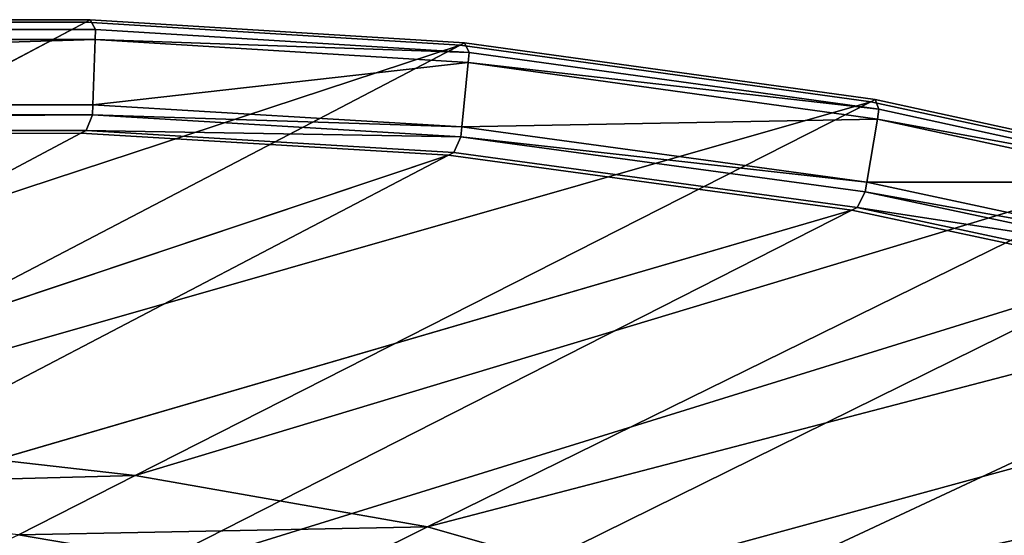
# Model space of a CAD drawing. Extents: x 0 to 1.55, y -0.75 to 0.
# Tile 75 of 77: x 1.12 to 1.29, y -0.09 to 0. Entities that reach past the tile are written whole.
import ezdxf

# ---------------------------------------------------------------- set-up
doc = ezdxf.new("R2010")
doc.units = 0
doc.layers.add('L1_BECKEN_AUSSEN_0', color=7, linetype='CONTINUOUS')
doc.layers.add('L2_BECKEN_INNEN_0', color=7, linetype='CONTINUOUS')

msp = doc.modelspace()

# ---------------------------------------------------------------- linework, layer by layer
at = {"layer": 'L1_BECKEN_AUSSEN_0', "color": 8}
for points, invisible_edges in [([(0.775, -0.068402, 0.361591), (1.128864, -0.000411, 0.629196), (1.000073, -0.068402, 0.361591), (0.775, -0.068402, 0.361591)], 9), ([(1.128864, -0.000411, 0.629196), (0.775, -0.068402, 0.361591), (0.775, -0.000411, 0.629196), (1.128864, -0.000411, 0.629196)], 9), ([(1.128864, -0.000411, 0.629196), (1.194388, -0.004459, 0.629194), (1.000073, -0.068402, 0.361591), (1.128864, -0.000411, 0.629196)], 8), ([(1.194388, -0.004459, 0.629194), (1.065598, -0.071692, 0.361591), (1.000073, -0.068402, 0.361591), (1.194388, -0.004459, 0.629194)], 8), ([(1.194388, -0.004459, 0.629194), (1.266282, -0.014361, 0.62919), (1.065598, -0.071692, 0.361591), (1.194388, -0.004459, 0.629194)], 8), ([(1.266282, -0.014361, 0.62919), (1.137494, -0.079739, 0.361591), (1.065598, -0.071692, 0.361591), (1.266282, -0.014361, 0.62919)], 8), ([(1.266282, -0.014361, 0.62919), (1.317464, -0.025463, 0.629186), (1.137494, -0.079739, 0.361591), (1.266282, -0.014361, 0.62919)], 8), ([(1.317464, -0.025463, 0.629186), (1.188678, -0.088762, 0.361591), (1.137494, -0.079739, 0.361591), (1.317464, -0.025463, 0.629186)], 8), ([(1.317464, -0.025463, 0.629186), (1.366093, -0.042436, 0.629178), (1.188678, -0.088762, 0.361591), (1.317464, -0.025463, 0.629186)], 8), ([(1.366093, -0.042436, 0.629178), (1.23731, -0.102555, 0.361591), (1.188678, -0.088762, 0.361591), (1.366093, -0.042436, 0.629178)], 8), ([(1.366093, -0.042436, 0.629178), (1.41097, -0.065709, 0.629168), (1.23731, -0.102555, 0.361591), (1.366093, -0.042436, 0.629178)], 8), ([(1.41097, -0.065709, 0.629168), (1.282193, -0.121469, 0.361591), (1.23731, -0.102555, 0.361591), (1.41097, -0.065709, 0.629168)], 8), ([(1.41097, -0.065709, 0.629168), (1.452729, -0.098423, 0.629154), (1.282193, -0.121469, 0.361591), (1.41097, -0.065709, 0.629168)], 8), ([(1.065598, -0.071692, 0.361591), (1.137494, -0.079739, 0.361591), (1.045174, -0.082354, 0.317814), (1.065598, -0.071692, 0.361591)], 8), ([(1.137494, -0.079739, 0.361591), (1.11707, -0.090108, 0.317814), (1.045174, -0.082354, 0.317814), (1.137494, -0.079739, 0.361591)], 8), ([(1.137494, -0.079739, 0.361591), (1.188678, -0.088762, 0.361591), (1.11707, -0.090108, 0.317814), (1.137494, -0.079739, 0.361591)], 8), ([(1.188678, -0.088762, 0.361591), (1.168254, -0.0988, 0.317814), (1.11707, -0.090108, 0.317814), (1.188678, -0.088762, 0.361591)], 8), ([(1.23731, -0.102555, 0.361591), (1.168254, -0.0988, 0.317814), (1.188678, -0.088762, 0.361591), (1.23731, -0.102555, 0.361591)], 8), ([(1.11707, -0.090108, 0.317814), (1.168254, -0.0988, 0.317814), (1.093552, -0.100919, 0.280165), (1.11707, -0.090108, 0.317814)], 8)]:
    msp.add_3dface(points, dxfattribs=dict(at, invisible_edges=invisible_edges))
at = {"layer": 'L2_BECKEN_INNEN_0', "color": 8}
for points, invisible_edges in [([(1.130577, -0.001688, 0.631699), (0.775, 0, 0.630866), (0.775, -0.001677, 0.631681), (1.130577, -0.001688, 0.631699)], 9), ([(0.775, 0, 0.630866), (1.130577, -0.001688, 0.631699), (1.129643, 0, 0.630866), (0.775, 0, 0.630866)], 9), ([(0.775, 0, 0.630866), (1.128864, -0.000411, 0.629196), (0.775, -0.000411, 0.629196), (0.775, 0, 0.630866)], 9), ([(1.128864, -0.000411, 0.629196), (0.775, 0, 0.630866), (1.129643, 0, 0.630866), (1.128864, -0.000411, 0.629196)], 9), ([(1.195167, -0.004052, 0.630864), (1.128864, -0.000411, 0.629196), (1.129643, 0, 0.630866), (1.195167, -0.004052, 0.630864)], 9), ([(1.130577, -0.001688, 0.631699), (1.195167, -0.004052, 0.630864), (1.129643, 0, 0.630866), (1.130577, -0.001688, 0.631699)], 9), ([(1.130515, -0.003454, 0.63064), (0.775, -0.001677, 0.631681), (0.775, -0.003455, 0.630593), (1.130515, -0.003454, 0.63064)], 9), ([(0.775, -0.001677, 0.631681), (1.130515, -0.003454, 0.63064), (1.130577, -0.001688, 0.631699), (0.775, -0.001677, 0.631681)], 9), ([(1.128864, -0.000411, 0.629196), (1.195167, -0.004052, 0.630864), (1.194388, -0.004459, 0.629194), (1.128864, -0.000411, 0.629196)], 9), ([(1.195962, -0.005756, 0.63173), (1.130577, -0.001688, 0.631699), (1.130515, -0.003454, 0.63064), (1.195962, -0.005756, 0.63173)], 8), ([(1.195167, -0.004052, 0.630864), (1.130577, -0.001688, 0.631699), (1.195962, -0.005756, 0.63173), (1.195167, -0.004052, 0.630864)], 9), ([(1.130515, -0.003454, 0.63064), (0.775, -0.003455, 0.630593), (0.775, -0.014954, 0.62356), (1.130515, -0.003454, 0.63064)], 8), ([(1.130515, -0.003454, 0.63064), (0.775, -0.014954, 0.62356), (1.130118, -0.014874, 0.623788), (1.130515, -0.003454, 0.63064)], 8), ([(1.195792, -0.007496, 0.630715), (1.130515, -0.003454, 0.63064), (1.130118, -0.014874, 0.623788), (1.195792, -0.007496, 0.630715)], 8), ([(1.195962, -0.005756, 0.63173), (1.130515, -0.003454, 0.63064), (1.195792, -0.007496, 0.630715), (1.195962, -0.005756, 0.63173)], 8), ([(1.267061, -0.013966, 0.63086), (1.194388, -0.004459, 0.629194), (1.195167, -0.004052, 0.630864), (1.267061, -0.013966, 0.63086)], 9), ([(1.194388, -0.004459, 0.629194), (1.267061, -0.013966, 0.63086), (1.266282, -0.014361, 0.62919), (1.194388, -0.004459, 0.629194)], 9), ([(1.195962, -0.005756, 0.63173), (1.267061, -0.013966, 0.63086), (1.195167, -0.004052, 0.630864), (1.195962, -0.005756, 0.63173)], 9), ([(1.267703, -0.015679, 0.63176), (1.195962, -0.005756, 0.63173), (1.195792, -0.007496, 0.630715), (1.267703, -0.015679, 0.63176)], 8), ([(1.267061, -0.013966, 0.63086), (1.195962, -0.005756, 0.63173), (1.267703, -0.015679, 0.63176), (1.267061, -0.013966, 0.63086)], 9), ([(1.195792, -0.007496, 0.630715), (1.130118, -0.014874, 0.623788), (1.194695, -0.018748, 0.62415), (1.195792, -0.007496, 0.630715)], 8), ([(1.267419, -0.017387, 0.630785), (1.195792, -0.007496, 0.630715), (1.194695, -0.018748, 0.62415), (1.267419, -0.017387, 0.630785)], 8), ([(1.267703, -0.015679, 0.63176), (1.195792, -0.007496, 0.630715), (1.267419, -0.017387, 0.630785), (1.267703, -0.015679, 0.63176)], 8), ([(0.775, -0.014954, 0.62356), (1.130057, -0.016626, 0.622736), (1.130118, -0.014874, 0.623788), (0.775, -0.014954, 0.62356)], 9), ([(1.130057, -0.016626, 0.622736), (0.775, -0.014954, 0.62356), (0.775, -0.016719, 0.622481), (1.130057, -0.016626, 0.622736)], 9), ([(1.194695, -0.018748, 0.62415), (1.130118, -0.014874, 0.623788), (1.130057, -0.016626, 0.622736), (1.194695, -0.018748, 0.62415)], 8), ([(1.318243, -0.02508, 0.630855), (1.266282, -0.014361, 0.62919), (1.267061, -0.013966, 0.63086), (1.318243, -0.02508, 0.630855)], 9), ([(1.266282, -0.014361, 0.62919), (1.318243, -0.02508, 0.630855), (1.317464, -0.025463, 0.629186), (1.266282, -0.014361, 0.62919)], 9), ([(1.267703, -0.015679, 0.63176), (1.318243, -0.02508, 0.630855), (1.267061, -0.013966, 0.63086), (1.267703, -0.015679, 0.63176)], 9), ([(1.130057, -0.016626, 0.622736), (0.775, -0.019476, 0.618996), (1.128928, -0.019395, 0.619269), (1.130057, -0.016626, 0.622736)], 8), ([(1.130057, -0.016626, 0.622736), (0.775, -0.016719, 0.622481), (0.775, -0.019476, 0.618996), (1.130057, -0.016626, 0.622736)], 8), ([(1.194527, -0.020474, 0.623142), (1.130057, -0.016626, 0.622736), (1.128928, -0.019395, 0.619269), (1.194527, -0.020474, 0.623142)], 8), ([(1.194695, -0.018748, 0.62415), (1.130057, -0.016626, 0.622736), (1.194527, -0.020474, 0.623142), (1.194695, -0.018748, 0.62415)], 8), ([(1.318676, -0.026785, 0.631798), (1.267703, -0.015679, 0.63176), (1.267419, -0.017387, 0.630785), (1.318676, -0.026785, 0.631798)], 8), ([(1.318243, -0.02508, 0.630855), (1.267703, -0.015679, 0.63176), (1.318676, -0.026785, 0.631798), (1.318243, -0.02508, 0.630855)], 9), ([(1.265582, -0.028422, 0.624483), (1.194695, -0.018748, 0.62415), (1.194527, -0.020474, 0.623142), (1.265582, -0.028422, 0.624483)], 8), ([(1.267419, -0.017387, 0.630785), (1.194695, -0.018748, 0.62415), (1.265582, -0.028422, 0.624483), (1.267419, -0.017387, 0.630785)], 8), ([(1.318239, -0.028434, 0.630875), (1.267419, -0.017387, 0.630785), (1.265582, -0.028422, 0.624483), (1.318239, -0.028434, 0.630875)], 8), ([(1.318676, -0.026785, 0.631798), (1.267419, -0.017387, 0.630785), (1.318239, -0.028434, 0.630875), (1.318676, -0.026785, 0.631798)], 8), ([(0.775, -0.019476, 0.618996), (1.128003, -0.019883, 0.617389), (1.128928, -0.019395, 0.619269), (0.775, -0.019476, 0.618996)], 9), ([(1.128003, -0.019883, 0.617389), (0.775, -0.019476, 0.618996), (0.775, -0.019964, 0.617117), (1.128003, -0.019883, 0.617389)], 9), ([(0.775, -0.019964, 0.617117), (0.997048, -0.088999, 0.359625), (1.128003, -0.019883, 0.617389), (0.775, -0.019964, 0.617117)], 9), ([(1.192334, -0.023731, 0.617824), (1.128003, -0.019883, 0.617389), (0.997048, -0.088999, 0.359625), (1.192334, -0.023731, 0.617824)], 8), ([(1.192334, -0.023731, 0.617824), (1.128928, -0.019395, 0.619269), (1.128003, -0.019883, 0.617389), (1.192334, -0.023731, 0.617824)], 9), ([(1.194527, -0.020474, 0.623142), (1.128928, -0.019395, 0.619269), (1.193258, -0.023248, 0.619704), (1.194527, -0.020474, 0.623142)], 8), ([(1.128928, -0.019395, 0.619269), (1.192334, -0.023731, 0.617824), (1.193258, -0.023248, 0.619704), (1.128928, -0.019395, 0.619269)], 9), ([(1.263876, -0.032872, 0.620103), (1.194527, -0.020474, 0.623142), (1.193258, -0.023248, 0.619704), (1.263876, -0.032872, 0.620103)], 9), ([(1.194527, -0.020474, 0.623142), (1.263876, -0.032872, 0.620103), (1.2653, -0.030116, 0.623516), (1.194527, -0.020474, 0.623142)], 9), ([(1.265582, -0.028422, 0.624483), (1.194527, -0.020474, 0.623142), (1.2653, -0.030116, 0.623516), (1.265582, -0.028422, 0.624483)], 8), ([(1.192334, -0.023731, 0.617824), (0.997048, -0.088999, 0.359625), (1.061475, -0.092078, 0.360081), (1.192334, -0.023731, 0.617824)], 8), ([(1.262952, -0.033342, 0.618224), (1.192334, -0.023731, 0.617824), (1.061475, -0.092078, 0.360081), (1.262952, -0.033342, 0.618224)], 8), ([(1.262952, -0.033342, 0.618224), (1.193258, -0.023248, 0.619704), (1.192334, -0.023731, 0.617824), (1.262952, -0.033342, 0.618224)], 9), ([(1.193258, -0.023248, 0.619704), (1.262952, -0.033342, 0.618224), (1.263876, -0.032872, 0.620103), (1.193258, -0.023248, 0.619704)], 9), ([(1.315417, -0.039095, 0.624905), (1.265582, -0.028422, 0.624483), (1.2653, -0.030116, 0.623516), (1.315417, -0.039095, 0.624905)], 8), ([(1.318239, -0.028434, 0.630875), (1.265582, -0.028422, 0.624483), (1.315417, -0.039095, 0.624905), (1.318239, -0.028434, 0.630875)], 8), ([(1.314984, -0.040731, 0.623989), (1.2653, -0.030116, 0.623516), (1.263876, -0.032872, 0.620103), (1.314984, -0.040731, 0.623989)], 8), ([(1.315417, -0.039095, 0.624905), (1.2653, -0.030116, 0.623516), (1.314984, -0.040731, 0.623989), (1.315417, -0.039095, 0.624905)], 8), ([(1.262952, -0.033342, 0.618224), (1.061475, -0.092078, 0.360081), (1.132174, -0.09981, 0.360509), (1.262952, -0.033342, 0.618224)], 8), ([(1.312425, -0.043904, 0.618728), (1.262952, -0.033342, 0.618224), (1.132174, -0.09981, 0.360509), (1.312425, -0.043904, 0.618728)], 8), ([(1.312425, -0.043904, 0.618728), (1.263876, -0.032872, 0.620103), (1.262952, -0.033342, 0.618224), (1.312425, -0.043904, 0.618728)], 9), ([(1.314984, -0.040731, 0.623989), (1.263876, -0.032872, 0.620103), (1.313347, -0.04345, 0.620608), (1.314984, -0.040731, 0.623989)], 8), ([(1.263876, -0.032872, 0.620103), (1.312425, -0.043904, 0.618728), (1.313347, -0.04345, 0.620608), (1.263876, -0.032872, 0.620103)], 9), ([(1.312425, -0.043904, 0.618728), (1.132174, -0.09981, 0.360509), (1.181807, -0.108307, 0.361029), (1.312425, -0.043904, 0.618728)], 8), ([(1.358938, -0.059961, 0.619288), (1.312425, -0.043904, 0.618728), (1.181807, -0.108307, 0.361029), (1.358938, -0.059961, 0.619288)], 8), ([(1.358938, -0.059961, 0.619288), (1.181807, -0.108307, 0.361029), (1.228443, -0.121193, 0.36164), (1.358938, -0.059961, 0.619288)], 8), ([(1.401317, -0.081745, 0.619856), (1.358938, -0.059961, 0.619288), (1.228443, -0.121193, 0.36164), (1.401317, -0.081745, 0.619856)], 8), ([(1.401317, -0.081745, 0.619856), (1.228443, -0.121193, 0.36164), (1.27094, -0.13865, 0.36228), (1.401317, -0.081745, 0.619856)], 8), ([(1.44056, -0.1124, 0.620304), (1.401317, -0.081745, 0.619856), (1.27094, -0.13865, 0.36228), (1.44056, -0.1124, 0.620304)], 8)]:
    msp.add_3dface(points, dxfattribs=dict(at, invisible_edges=invisible_edges))

doc.saveas('drawing.dxf')
